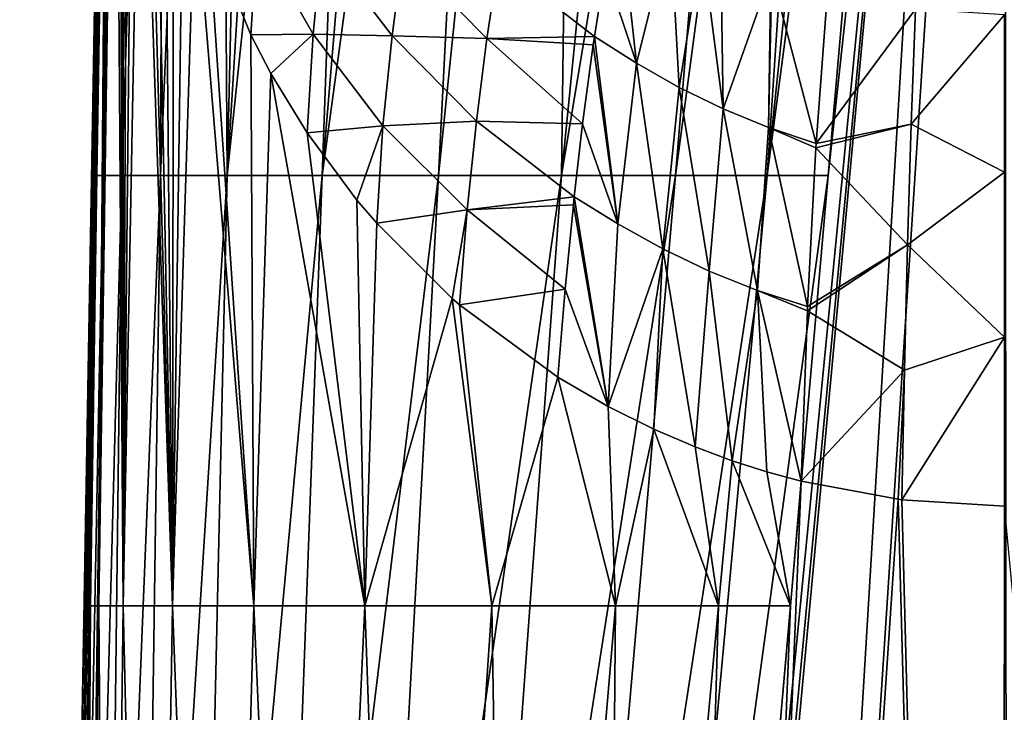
# Model space of a CAD drawing. Header units: millimetres. Extents: x -23 to 23, y 0 to 187.
# Tile 2 of 37: x -23 to 0, y 86 to 102. Entities that reach past the tile are written whole.
import ezdxf

# ---------------------------------------------------------------- set-up
doc = ezdxf.new("R2010")
doc.units = ezdxf.units.MM
doc.header["$LTSCALE"] = 83.635285
for name, color, linetype in [('1', 7, 'CONTINUOUS'), ('2', 7, 'CONTINUOUS'), ('42', 7, 'CONTINUOUS'), ('43', 7, 'CONTINUOUS'), ('44', 7, 'CONTINUOUS'), ('6', 7, 'CONTINUOUS'), ('7', 7, 'CONTINUOUS'), ('8', 7, 'CONTINUOUS')]:
    doc.layers.add(name, color=color, linetype=linetype)

msp = doc.modelspace()

# ---------------------------------------------------------------- linework, layer by layer
at = {"layer": '1', "color": 7, "linetype": 'CONTINUOUS'}
for points in [[(-21.811, 88.08, 5.106), (-21.609, 88.08, 6.82), (-21.382, 117.362, 2.547), (-21.811, 88.08, 5.106)], [(-21.382, 117.362, 2.547), (-21.609, 88.08, 6.82), (-21.359, 116.856, 3.036), (-21.382, 117.362, 2.547)], [(-21.359, 116.856, 3.036), (-21.609, 88.08, 6.82), (-21.329, 116.316, 3.489), (-21.359, 116.856, 3.036)], [(-21.329, 116.316, 3.489), (-21.609, 88.08, 6.82), (-21.288, 115.72, 3.978), (-21.329, 116.316, 3.489)], [(-21.288, 115.72, 3.978), (-21.609, 88.08, 6.82), (-21.224, 114.944, 4.592), (-21.288, 115.72, 3.978)], [(-21.609, 88.08, 6.82), (-21.034, 88.08, 9.283), (-21.224, 114.944, 4.592), (-21.609, 88.08, 6.82)], [(-21.224, 114.944, 4.592), (-21.034, 88.08, 9.283), (-21.114, 113.869, 5.406), (-21.224, 114.944, 4.592)], [(-21.114, 113.869, 5.406), (-21.034, 88.08, 9.283), (-21.034, 113.2, 5.907), (-21.114, 113.869, 5.406)], [(-21.034, 113.2, 5.907), (-21.034, 88.08, 9.283), (-20.928, 112.425, 6.486), (-21.034, 113.2, 5.907)], [(-20.928, 112.425, 6.486), (-21.034, 88.08, 9.283), (-20.789, 111.521, 7.151), (-20.928, 112.425, 6.486)], [(-20.789, 111.521, 7.151), (-21.034, 88.08, 9.283), (-20.605, 110.47, 7.911), (-20.789, 111.521, 7.151)], [(-21.034, 88.08, 9.283), (-19.856, 88.08, 12.235), (-20.605, 110.47, 7.911), (-21.034, 88.08, 9.283)], [(-20.605, 110.47, 7.911), (-19.856, 88.08, 12.235), (-20.45, 109.677, 8.479), (-20.605, 110.47, 7.911)], [(-20.45, 109.677, 8.479), (-19.856, 88.08, 12.235), (-20.263, 108.8, 9.103), (-20.45, 109.677, 8.479)], [(-20.263, 108.8, 9.103), (-19.856, 88.08, 12.235), (-20.035, 107.828, 9.787), (-20.263, 108.8, 9.103)], [(-20.035, 107.828, 9.787), (-19.856, 88.08, 12.235), (-19.832, 107.029, 10.344), (-20.035, 107.828, 9.787)], [(-19.832, 107.029, 10.344), (-19.856, 88.08, 12.235), (-19.595, 106.162, 10.941), (-19.832, 107.029, 10.344)], [(-19.595, 106.162, 10.941), (-19.856, 88.08, 12.235), (-19.317, 105.219, 11.58), (-19.595, 106.162, 10.941)], [(-19.856, 88.08, 12.235), (-17.911, 88.08, 15.264), (-19.317, 105.219, 11.58), (-19.856, 88.08, 12.235)], [(-19.317, 105.219, 11.58), (-17.911, 88.08, 15.264), (-18.991, 104.194, 12.265), (-19.317, 105.219, 11.58)], [(-18.991, 104.194, 12.265), (-17.911, 88.08, 15.264), (-17.985, 101.717, 14.026), (-18.991, 104.194, 12.265)], [(-17.985, 101.717, 14.026), (-17.911, 88.08, 15.264), (-17.504, 100.791, 14.732), (-17.985, 101.717, 14.026)], [(-17.911, 88.08, 15.264), (-15.264, 88.08, 17.911), (-17.504, 100.791, 14.732), (-17.911, 88.08, 15.264)], [(-17.504, 100.791, 14.732), (-15.264, 88.08, 17.911), (-16.642, 99.373, 15.837), (-17.504, 100.791, 14.732)], [(-16.642, 99.373, 15.837), (-15.264, 88.08, 17.911), (-15.455, 97.771, 17.098), (-16.642, 99.373, 15.837)], [(-15.455, 97.771, 17.098), (-15.264, 88.08, 17.911), (-14.98, 97.215, 17.538), (-15.455, 97.771, 17.098)], [(-14.98, 97.215, 17.538), (-15.264, 88.08, 17.911), (-13.178, 95.421, 18.933), (-14.98, 97.215, 17.538)], [(-15.264, 88.08, 17.911), (-12.235, 88.08, 19.856), (-13.178, 95.421, 18.933), (-15.264, 88.08, 17.911)], [(-13.178, 95.421, 18.933), (-12.235, 88.08, 19.856), (-13.006, 95.271, 19.047), (-13.178, 95.421, 18.933)], [(-13.006, 95.271, 19.047), (-12.235, 88.08, 19.856), (-10.653, 93.539, 20.319), (-13.006, 95.271, 19.047)], [(-12.235, 88.08, 19.856), (-9.283, 88.08, 21.034), (-10.653, 93.539, 20.319), (-12.235, 88.08, 19.856)], [(-10.653, 93.539, 20.319), (-9.283, 88.08, 21.034), (-9.459, 92.844, 20.794), (-10.653, 93.539, 20.319)], [(-9.459, 92.844, 20.794), (-9.283, 88.08, 21.034), (-8.363, 92.298, 21.142), (-9.459, 92.844, 20.794)], [(-9.283, 88.08, 21.034), (-6.819, 88.08, 21.608), (-8.363, 92.298, 21.142), (-9.283, 88.08, 21.034)], [(-8.363, 92.298, 21.142), (-6.819, 88.08, 21.608), (-7.377, 91.875, 21.388), (-8.363, 92.298, 21.142)], [(-7.377, 91.875, 21.388), (-6.819, 88.08, 21.608), (-6.492, 91.548, 21.564), (-7.377, 91.875, 21.388)], [(-6.819, 88.08, 21.608), (-5.106, 88.08, 21.811), (-6.492, 91.548, 21.564), (-6.819, 88.08, 21.608)], [(-6.492, 91.548, 21.564), (-5.106, 88.08, 21.811), (-5.666, 91.285, 21.69), (-6.492, 91.548, 21.564)], [(-5.666, 91.285, 21.69), (-5.106, 88.08, 21.811), (-4.846, 91.061, 21.768), (-5.666, 91.285, 21.69)], [(-22.242, 58.71, 7.674), (-21.991, 58.71, 9.532), (-21.811, 88.08, 5.106), (-22.242, 58.71, 7.674)], [(-21.991, 58.71, 9.532), (-21.394, 58.71, 11.766), (-21.609, 88.08, 6.82), (-21.991, 58.71, 9.532)], [(-21.811, 88.08, 5.106), (-21.991, 58.71, 9.532), (-21.609, 88.08, 6.82), (-21.811, 88.08, 5.106)], [(-21.609, 88.08, 6.82), (-21.394, 58.71, 11.766), (-21.034, 88.08, 9.283), (-21.609, 88.08, 6.82)], [(-21.394, 58.71, 11.766), (-20.341, 58.71, 14.216), (-21.034, 88.08, 9.283), (-21.394, 58.71, 11.766)], [(-21.034, 88.08, 9.283), (-20.341, 58.71, 14.216), (-19.856, 88.08, 12.235), (-21.034, 88.08, 9.283)], [(-20.341, 58.71, 14.216), (-18.741, 58.71, 16.633), (-19.856, 88.08, 12.235), (-20.341, 58.71, 14.216)], [(-19.856, 88.08, 12.235), (-18.741, 58.71, 16.633), (-17.911, 88.08, 15.264), (-19.856, 88.08, 12.235)], [(-18.741, 58.71, 16.633), (-16.633, 58.71, 18.741), (-17.911, 88.08, 15.264), (-18.741, 58.71, 16.633)], [(-17.911, 88.08, 15.264), (-16.633, 58.71, 18.741), (-15.264, 88.08, 17.911), (-17.911, 88.08, 15.264)], [(-16.633, 58.71, 18.741), (-14.216, 58.71, 20.341), (-15.264, 88.08, 17.911), (-16.633, 58.71, 18.741)], [(-15.264, 88.08, 17.911), (-14.216, 58.71, 20.341), (-12.235, 88.08, 19.856), (-15.264, 88.08, 17.911)], [(-14.216, 58.71, 20.341), (-11.766, 58.71, 21.394), (-12.235, 88.08, 19.856), (-14.216, 58.71, 20.341)], [(-12.235, 88.08, 19.856), (-11.766, 58.71, 21.394), (-9.283, 88.08, 21.034), (-12.235, 88.08, 19.856)], [(-11.766, 58.71, 21.394), (-9.532, 58.71, 21.99), (-9.283, 88.08, 21.034), (-11.766, 58.71, 21.394)], [(-9.532, 58.71, 21.99), (-7.674, 58.71, 22.242), (-6.819, 88.08, 21.608), (-9.532, 58.71, 21.99)], [(-9.283, 88.08, 21.034), (-9.532, 58.71, 21.99), (-6.819, 88.08, 21.608), (-9.283, 88.08, 21.034)], [(-6.819, 88.08, 21.608), (-7.674, 58.71, 22.242), (-5.106, 88.08, 21.811), (-6.819, 88.08, 21.608)]]:
    msp.add_3dface(points, dxfattribs=at)
at = {"layer": '2', "color": 7, "linetype": 'CONTINUOUS'}
for points in [[(-4.846, 91.061, 21.768), (-5.106, 88.08, 21.811), (-8.612, 0, 23.32), (-4.846, 91.061, 21.768)], [(-4.846, 91.061, 21.768), (-8.612, 0, 23.32), (-2.532, 90.626, 21.88), (-4.846, 91.061, 21.768)], [(-8.612, 0, 23.32), (-0.092, 0, 23.5), (-2.532, 90.626, 21.88), (-8.612, 0, 23.32)], [(-2.532, 90.626, 21.88), (-0.092, 0, 23.5), (-2.448, 90.616, 21.883), (-2.532, 90.626, 21.88)], [(-2.448, 90.616, 21.883), (-0.092, 0, 23.5), (0, 90.465, 21.924), (-2.448, 90.616, 21.883)], [(-0.092, 0, 23.5), (8.546, 0, 23.323), (0, 90.465, 21.924), (-0.092, 0, 23.5)], [(-5.106, 88.08, 21.811), (-7.674, 58.71, 22.242), (-8.612, 0, 23.32), (-5.106, 88.08, 21.811)]]:
    msp.add_3dface(points, dxfattribs=at)
at = {"layer": '42', "color": 7, "linetype": 'CONTINUOUS'}
for points in [[(-18.991, 104.194, 12.265), (-17.985, 101.717, 14.026), (-17.836, 104.069, 14.176), (-18.991, 104.194, 12.265)], [(-17.836, 104.069, 14.176), (-17.985, 101.717, 14.026), (-16.495, 101.73, 15.947), (-17.836, 104.069, 14.176)], [(-16.285, 103.898, 16.393), (-17.836, 104.069, 14.176), (-16.495, 101.73, 15.947), (-16.285, 103.898, 16.393)], [(-16.285, 103.898, 16.393), (-16.495, 101.73, 15.947), (-14.611, 101.688, 18.02), (-16.285, 103.898, 16.393)], [(-14.355, 103.663, 18.65), (-16.285, 103.898, 16.393), (-14.611, 101.688, 18.02), (-14.355, 103.663, 18.65)], [(-14.355, 103.663, 18.65), (-14.611, 101.688, 18.02), (-12.352, 101.626, 20.03), (-14.355, 103.663, 18.65)], [(-12.073, 103.447, 20.758), (-14.355, 103.663, 18.65), (-12.352, 101.626, 20.03), (-12.073, 103.447, 20.758)], [(-12.073, 103.447, 20.758), (-12.352, 101.626, 20.03), (-9.785, 101.673, 21.798), (-12.073, 103.447, 20.758)], [(-9.529, 103.286, 22.524), (-12.073, 103.447, 20.758), (-9.785, 101.673, 21.798), (-9.529, 103.286, 22.524)], [(-17.985, 101.717, 14.026), (-17.504, 100.791, 14.732), (-16.495, 101.73, 15.947), (-17.985, 101.717, 14.026)], [(-17.504, 100.791, 14.732), (-16.642, 99.373, 15.837), (-16.495, 101.73, 15.947), (-17.504, 100.791, 14.732)], [(-16.495, 101.73, 15.947), (-16.642, 99.373, 15.837), (-14.83, 99.544, 17.629), (-16.495, 101.73, 15.947)], [(-14.611, 101.688, 18.02), (-16.495, 101.73, 15.947), (-14.83, 99.544, 17.629), (-14.611, 101.688, 18.02)], [(-14.611, 101.688, 18.02), (-14.83, 99.544, 17.629), (-12.601, 99.654, 19.482), (-14.611, 101.688, 18.02)], [(-12.352, 101.626, 20.03), (-14.611, 101.688, 18.02), (-12.601, 99.654, 19.482), (-12.352, 101.626, 20.03)], [(-12.352, 101.626, 20.03), (-12.601, 99.654, 19.482), (-10.066, 99.594, 21.094), (-12.352, 101.626, 20.03)], [(-9.785, 101.673, 21.798), (-12.352, 101.626, 20.03), (-9.814, 101.474, 21.72), (-9.785, 101.673, 21.798)], [(-9.814, 101.474, 21.72), (-12.352, 101.626, 20.03), (-10.066, 99.594, 21.094), (-9.814, 101.474, 21.72)], [(-12.601, 99.654, 19.482), (-14.83, 99.544, 17.629), (-12.82, 97.533, 19.145), (-12.601, 99.654, 19.482)], [(-12.601, 99.654, 19.482), (-12.82, 97.533, 19.145), (-10.266, 97.848, 20.685), (-12.601, 99.654, 19.482)], [(-10.066, 99.594, 21.094), (-12.601, 99.654, 19.482), (-10.266, 97.848, 20.685), (-10.066, 99.594, 21.094)], [(-16.642, 99.373, 15.837), (-15.455, 97.771, 17.098), (-14.83, 99.544, 17.629), (-16.642, 99.373, 15.837)], [(-15.455, 97.771, 17.098), (-14.98, 97.215, 17.538), (-14.83, 99.544, 17.629), (-15.455, 97.771, 17.098)], [(-14.83, 99.544, 17.629), (-14.98, 97.215, 17.538), (-12.82, 97.533, 19.145), (-14.83, 99.544, 17.629)], [(-10.266, 97.848, 20.685), (-12.82, 97.533, 19.145), (-10.286, 97.656, 20.649), (-10.266, 97.848, 20.685)], [(-14.98, 97.215, 17.538), (-13.178, 95.421, 18.933), (-12.82, 97.533, 19.145), (-14.98, 97.215, 17.538)], [(-13.178, 95.421, 18.933), (-13.006, 95.271, 19.047), (-12.82, 97.533, 19.145), (-13.178, 95.421, 18.933)], [(-12.82, 97.533, 19.145), (-13.006, 95.271, 19.047), (-10.481, 95.645, 20.388), (-12.82, 97.533, 19.145)], [(-10.286, 97.656, 20.649), (-12.82, 97.533, 19.145), (-10.481, 95.645, 20.388), (-10.286, 97.656, 20.649)], [(-13.006, 95.271, 19.047), (-10.653, 93.539, 20.319), (-10.481, 95.645, 20.388), (-13.006, 95.271, 19.047)]]:
    msp.add_3dface(points, dxfattribs=at)
at = {"layer": '43', "color": 7, "linetype": 'CONTINUOUS'}
for points in [[(-9.214, 105.013, 23.499), (-9.529, 103.286, 22.524), (-8.782, 101.037, 22.136), (-9.214, 105.013, 23.499)], [(-7.971, 104.275, 23.84), (-9.214, 105.013, 23.499), (-8.782, 101.037, 22.136), (-7.971, 104.275, 23.84)], [(-7.761, 100.459, 22.421), (-7.971, 104.275, 23.84), (-8.782, 101.037, 22.136), (-7.761, 100.459, 22.421)], [(-7.22, 103.881, 24.011), (-7.971, 104.275, 23.84), (-7.761, 100.459, 22.421), (-7.22, 103.881, 24.011)], [(-6.713, 99.945, 22.654), (-7.22, 103.881, 24.011), (-7.761, 100.459, 22.421), (-6.713, 99.945, 22.654)], [(-6.769, 103.664, 24.102), (-7.22, 103.881, 24.011), (-6.713, 99.945, 22.654), (-6.769, 103.664, 24.102)], [(-5.572, 103.167, 24.284), (-6.769, 103.664, 24.102), (-6.713, 99.945, 22.654), (-5.572, 103.167, 24.284)], [(-9.529, 103.286, 22.524), (-9.785, 101.673, 21.798), (-8.782, 101.037, 22.136), (-9.529, 103.286, 22.524)], [(-5.627, 99.499, 22.823), (-5.572, 103.167, 24.284), (-6.713, 99.945, 22.654), (-5.627, 99.499, 22.823)], [(-5.553, 103.16, 24.286), (-5.572, 103.167, 24.284), (-5.627, 99.499, 22.823), (-5.553, 103.16, 24.286)], [(-4.489, 99.123, 22.942), (-5.553, 103.16, 24.286), (-5.627, 99.499, 22.823), (-4.489, 99.123, 22.942)], [(-4.224, 102.743, 24.414), (-5.553, 103.16, 24.286), (-4.489, 99.123, 22.942), (-4.224, 102.743, 24.414)], [(-9.785, 101.673, 21.798), (-9.814, 101.474, 21.72), (-9.228, 97.199, 21.082), (-9.785, 101.673, 21.798)], [(-9.785, 101.673, 21.798), (-9.228, 97.199, 21.082), (-8.782, 101.037, 22.136), (-9.785, 101.673, 21.798)], [(-9.814, 101.474, 21.72), (-10.066, 99.594, 21.094), (-9.228, 97.199, 21.082), (-9.814, 101.474, 21.72)], [(-9.228, 97.199, 21.082), (-8.154, 96.605, 21.418), (-8.782, 101.037, 22.136), (-9.228, 97.199, 21.082)], [(-8.154, 96.605, 21.418), (-7.761, 100.459, 22.421), (-8.782, 101.037, 22.136), (-8.154, 96.605, 21.418)], [(-8.154, 96.605, 21.418), (-7.043, 96.076, 21.693), (-7.761, 100.459, 22.421), (-8.154, 96.605, 21.418)], [(-7.043, 96.076, 21.693), (-6.713, 99.945, 22.654), (-7.761, 100.459, 22.421), (-7.043, 96.076, 21.693)], [(-7.043, 96.076, 21.693), (-5.892, 95.614, 21.898), (-6.713, 99.945, 22.654), (-7.043, 96.076, 21.693)], [(-5.892, 95.614, 21.898), (-5.627, 99.499, 22.823), (-6.713, 99.945, 22.654), (-5.892, 95.614, 21.898)], [(-10.066, 99.594, 21.094), (-10.266, 97.848, 20.685), (-9.228, 97.199, 21.082), (-10.066, 99.594, 21.094)], [(-5.892, 95.614, 21.898), (-4.697, 95.225, 22.036), (-5.627, 99.499, 22.823), (-5.892, 95.614, 21.898)], [(-5.627, 99.499, 22.823), (-4.697, 95.225, 22.036), (-4.495, 99.017, 22.908), (-5.627, 99.499, 22.823)], [(-4.489, 99.123, 22.942), (-5.627, 99.499, 22.823), (-4.495, 99.017, 22.908), (-4.489, 99.123, 22.942)], [(-9.459, 92.844, 20.794), (-10.266, 97.848, 20.685), (-10.286, 97.656, 20.649), (-9.459, 92.844, 20.794)], [(-10.266, 97.848, 20.685), (-9.459, 92.844, 20.794), (-9.228, 97.199, 21.082), (-10.266, 97.848, 20.685)], [(-9.459, 92.844, 20.794), (-10.286, 97.656, 20.649), (-10.481, 95.645, 20.388), (-9.459, 92.844, 20.794)], [(-9.228, 97.199, 21.082), (-9.459, 92.844, 20.794), (-8.154, 96.605, 21.418), (-9.228, 97.199, 21.082)], [(-9.459, 92.844, 20.794), (-8.363, 92.298, 21.142), (-8.154, 96.605, 21.418), (-9.459, 92.844, 20.794)], [(-8.363, 92.298, 21.142), (-7.377, 91.875, 21.388), (-8.154, 96.605, 21.418), (-8.363, 92.298, 21.142)], [(-8.154, 96.605, 21.418), (-7.377, 91.875, 21.388), (-7.043, 96.076, 21.693), (-8.154, 96.605, 21.418)], [(-7.377, 91.875, 21.388), (-6.492, 91.548, 21.564), (-7.043, 96.076, 21.693), (-7.377, 91.875, 21.388)], [(-7.043, 96.076, 21.693), (-6.492, 91.548, 21.564), (-5.892, 95.614, 21.898), (-7.043, 96.076, 21.693)], [(-10.653, 93.539, 20.319), (-9.459, 92.844, 20.794), (-10.481, 95.645, 20.388), (-10.653, 93.539, 20.319)], [(-6.492, 91.548, 21.564), (-5.666, 91.285, 21.69), (-5.892, 95.614, 21.898), (-6.492, 91.548, 21.564)], [(-5.666, 91.285, 21.69), (-4.846, 91.061, 21.768), (-5.892, 95.614, 21.898), (-5.666, 91.285, 21.69)], [(-5.892, 95.614, 21.898), (-4.846, 91.061, 21.768), (-4.701, 95.123, 22.021), (-5.892, 95.614, 21.898)], [(-4.697, 95.225, 22.036), (-5.892, 95.614, 21.898), (-4.701, 95.123, 22.021), (-4.697, 95.225, 22.036)]]:
    msp.add_3dface(points, dxfattribs=at)
at = {"layer": '44', "color": 7, "linetype": 'CONTINUOUS'}
for points in [[(-2.12, 102.331, 24.462), (-4.224, 102.743, 24.414), (-4.489, 99.123, 22.942), (-2.12, 102.331, 24.462)], [(-2.12, 102.331, 24.462), (-4.489, 99.123, 22.942), (-2.223, 99.581, 23.319), (-2.12, 102.331, 24.462)], [(0, 102.195, 24.483), (-2.12, 102.331, 24.462), (-2.223, 99.581, 23.319), (0, 102.195, 24.483)], [(0, 102.195, 24.483), (-2.223, 99.581, 23.319), (0, 98.434, 23.026), (0, 102.195, 24.483)], [(-4.489, 99.123, 22.942), (-4.495, 99.017, 22.908), (-2.223, 99.581, 23.319), (-4.489, 99.123, 22.942)], [(-2.223, 99.581, 23.319), (-4.495, 99.017, 22.908), (-2.311, 96.7, 22.498), (-2.223, 99.581, 23.319)], [(-2.223, 99.581, 23.319), (-2.311, 96.7, 22.498), (0, 98.434, 23.026), (-2.223, 99.581, 23.319)], [(-4.495, 99.017, 22.908), (-4.697, 95.225, 22.036), (-2.311, 96.7, 22.498), (-4.495, 99.017, 22.908)], [(0, 98.434, 23.026), (-2.311, 96.7, 22.498), (0, 94.493, 22.166), (0, 98.434, 23.026)], [(-4.697, 95.225, 22.036), (-4.701, 95.123, 22.021), (-2.311, 96.7, 22.498), (-4.697, 95.225, 22.036)], [(-2.311, 96.7, 22.498), (-4.701, 95.123, 22.021), (-2.384, 93.707, 22.012), (-2.311, 96.7, 22.498)], [(-2.311, 96.7, 22.498), (-2.384, 93.707, 22.012), (0, 94.493, 22.166), (-2.311, 96.7, 22.498)], [(-4.701, 95.123, 22.021), (-4.846, 91.061, 21.768), (-2.384, 93.707, 22.012), (-4.701, 95.123, 22.021)], [(-2.448, 90.616, 21.883), (0, 90.465, 21.924), (0, 94.493, 22.166), (-2.448, 90.616, 21.883)], [(-2.384, 93.707, 22.012), (-2.448, 90.616, 21.883), (0, 94.493, 22.166), (-2.384, 93.707, 22.012)], [(-4.846, 91.061, 21.768), (-2.532, 90.626, 21.88), (-2.384, 93.707, 22.012), (-4.846, 91.061, 21.768)], [(-2.532, 90.626, 21.88), (-2.448, 90.616, 21.883), (-2.384, 93.707, 22.012), (-2.532, 90.626, 21.88)]]:
    msp.add_3dface(points, dxfattribs=at)
at = {"layer": '6', "color": 7, "linetype": 'CONTINUOUS'}
for points in [[(-12.806, 0, -23.102), (-9.942, 32.763, -22.622), (-0.666, 131.018, -21.208), (-12.806, 0, -23.102)], [(-8.54, 0, -23.323), (-12.806, 0, -23.102), (-0.666, 131.018, -21.208), (-8.54, 0, -23.323)], [(-9.942, 32.763, -22.622), (-7.075, 65.559, -22.142), (-0.666, 131.018, -21.208), (-9.942, 32.763, -22.622)], [(-0.002, 131.017, -21.217), (-8.54, 0, -23.323), (-0.666, 131.018, -21.208), (-0.002, 131.017, -21.217)], [(0.122, 0, -23.5), (-8.54, 0, -23.323), (-0.002, 131.017, -21.217), (0.122, 0, -23.5)], [(-7.075, 65.559, -22.142), (-4.208, 98.355, -21.661), (-0.666, 131.018, -21.208), (-7.075, 65.559, -22.142)], [(-4.208, 98.355, -21.661), (-1.353, 131.019, -21.182), (-0.666, 131.018, -21.208), (-4.208, 98.355, -21.661)], [(0.665, 131.018, -21.208), (0.122, 0, -23.5), (-0.002, 131.017, -21.217), (0.665, 131.018, -21.208)]]:
    msp.add_3dface(points, dxfattribs=at)
at = {"layer": '7', "color": 7, "linetype": 'CONTINUOUS'}
for points in [[(-21.661, 98.355, -4.208), (-21.182, 131.019, -1.353), (-21.115, 131.022, -2.252), (-21.661, 98.355, -4.208)], [(-21.506, 98.355, -5.661), (-21.661, 98.355, -4.208), (-21.115, 131.022, -2.252), (-21.506, 98.355, -5.661)], [(-21.065, 98.355, -7.847), (-21.506, 98.355, -5.661), (-20.964, 131.026, -3.475), (-21.065, 98.355, -7.847)], [(-20.964, 131.026, -3.475), (-21.506, 98.355, -5.661), (-21.115, 131.022, -2.252), (-20.964, 131.026, -3.475)], [(-20.137, 98.355, -10.568), (-21.065, 98.355, -7.847), (-20.004, 131.038, -7.276), (-20.137, 98.355, -10.568)], [(-20.004, 131.038, -7.276), (-21.065, 98.355, -7.847), (-20.643, 131.032, -5.113), (-20.004, 131.038, -7.276)], [(-20.643, 131.032, -5.113), (-21.065, 98.355, -7.847), (-20.964, 131.026, -3.475), (-20.643, 131.032, -5.113)], [(-18.551, 98.355, -13.508), (-20.137, 98.355, -10.568), (-18.772, 131.046, -10.08), (-18.551, 98.355, -13.508)], [(-18.772, 131.046, -10.08), (-20.137, 98.355, -10.568), (-20.004, 131.038, -7.276), (-18.772, 131.046, -10.08)], [(-17.778, 131.049, -11.762), (-18.551, 98.355, -13.508), (-18.772, 131.046, -10.08), (-17.778, 131.049, -11.762)], [(-16.282, 98.355, -16.282), (-18.551, 98.355, -13.508), (-15.114, 131.052, -15.045), (-16.282, 98.355, -16.282)], [(-15.114, 131.052, -15.045), (-18.551, 98.355, -13.508), (-16.529, 131.051, -13.471), (-15.114, 131.052, -15.045)], [(-16.529, 131.051, -13.471), (-18.551, 98.355, -13.508), (-17.778, 131.049, -11.762), (-16.529, 131.051, -13.471)], [(-13.546, 131.051, -16.468), (-16.282, 98.355, -16.282), (-15.114, 131.052, -15.045), (-13.546, 131.051, -16.468)], [(-11.843, 131.049, -17.725), (-16.282, 98.355, -16.282), (-13.546, 131.051, -16.468), (-11.843, 131.049, -17.725)], [(-13.508, 98.355, -18.551), (-16.282, 98.355, -16.282), (-11.843, 131.049, -17.725), (-13.508, 98.355, -18.551)], [(-10.146, 131.046, -18.737), (-13.508, 98.355, -18.551), (-11.843, 131.049, -17.725), (-10.146, 131.046, -18.737)], [(-10.568, 98.355, -20.137), (-13.508, 98.355, -18.551), (-10.146, 131.046, -18.737), (-10.568, 98.355, -20.137)], [(-7.319, 131.039, -19.989), (-10.568, 98.355, -20.137), (-10.146, 131.046, -18.737), (-7.319, 131.039, -19.989)], [(-5.139, 131.032, -20.637), (-10.568, 98.355, -20.137), (-7.319, 131.039, -19.989), (-5.139, 131.032, -20.637)], [(-7.847, 98.355, -21.065), (-10.568, 98.355, -20.137), (-5.139, 131.032, -20.637), (-7.847, 98.355, -21.065)], [(-3.489, 131.026, -20.962), (-7.847, 98.355, -21.065), (-5.139, 131.032, -20.637), (-3.489, 131.026, -20.962)], [(-5.661, 98.355, -21.506), (-7.847, 98.355, -21.065), (-3.489, 131.026, -20.962), (-5.661, 98.355, -21.506)], [(-2.257, 131.022, -21.115), (-5.661, 98.355, -21.506), (-3.489, 131.026, -20.962), (-2.257, 131.022, -21.115)], [(-1.353, 131.019, -21.182), (-5.661, 98.355, -21.506), (-2.257, 131.022, -21.115), (-1.353, 131.019, -21.182)], [(-1.353, 131.019, -21.182), (-4.208, 98.355, -21.661), (-5.661, 98.355, -21.506), (-1.353, 131.019, -21.182)], [(-21.661, 98.355, -4.208), (-21.506, 98.355, -5.661), (-22.142, 65.559, -7.075), (-21.661, 98.355, -4.208)], [(-22.142, 65.559, -7.075), (-21.506, 98.355, -5.661), (-21.939, 65.559, -8.694), (-22.142, 65.559, -7.075)], [(-21.506, 98.355, -5.661), (-21.065, 98.355, -7.847), (-21.939, 65.559, -8.694), (-21.506, 98.355, -5.661)], [(-21.065, 98.355, -7.847), (-21.462, 65.559, -10.7), (-21.939, 65.559, -8.694), (-21.065, 98.355, -7.847)], [(-21.065, 98.355, -7.847), (-20.137, 98.355, -10.568), (-21.462, 65.559, -10.7), (-21.065, 98.355, -7.847)], [(-20.137, 98.355, -10.568), (-20.612, 65.559, -12.97), (-21.462, 65.559, -10.7), (-20.137, 98.355, -10.568)], [(-20.137, 98.355, -10.568), (-18.551, 98.355, -13.508), (-20.612, 65.559, -12.97), (-20.137, 98.355, -10.568)], [(-18.551, 98.355, -13.508), (-19.293, 65.559, -15.312), (-20.612, 65.559, -12.97), (-18.551, 98.355, -13.508)], [(-18.551, 98.355, -13.508), (-16.282, 98.355, -16.282), (-19.293, 65.559, -15.312), (-18.551, 98.355, -13.508)], [(-16.282, 98.355, -16.282), (-17.489, 65.559, -17.489), (-19.293, 65.559, -15.312), (-16.282, 98.355, -16.282)], [(-16.282, 98.355, -16.282), (-13.508, 98.355, -18.551), (-17.489, 65.559, -17.489), (-16.282, 98.355, -16.282)], [(-13.508, 98.355, -18.551), (-15.312, 65.559, -19.293), (-17.489, 65.559, -17.489), (-13.508, 98.355, -18.551)], [(-13.508, 98.355, -18.551), (-10.568, 98.355, -20.137), (-15.312, 65.559, -19.293), (-13.508, 98.355, -18.551)], [(-10.568, 98.355, -20.137), (-12.97, 65.559, -20.612), (-15.312, 65.559, -19.293), (-10.568, 98.355, -20.137)], [(-10.568, 98.355, -20.137), (-7.847, 98.355, -21.065), (-12.97, 65.559, -20.612), (-10.568, 98.355, -20.137)], [(-7.847, 98.355, -21.065), (-10.7, 65.559, -21.462), (-12.97, 65.559, -20.612), (-7.847, 98.355, -21.065)], [(-7.847, 98.355, -21.065), (-5.661, 98.355, -21.506), (-10.7, 65.559, -21.462), (-7.847, 98.355, -21.065)], [(-5.661, 98.355, -21.506), (-8.694, 65.559, -21.939), (-10.7, 65.559, -21.462), (-5.661, 98.355, -21.506)], [(-4.208, 98.355, -21.661), (-7.075, 65.559, -22.142), (-8.694, 65.559, -21.939), (-4.208, 98.355, -21.661)], [(-5.661, 98.355, -21.506), (-4.208, 98.355, -21.661), (-8.694, 65.559, -21.939), (-5.661, 98.355, -21.506)]]:
    msp.add_3dface(points, dxfattribs=at)
at = {"layer": '8', "color": 7, "linetype": 'CONTINUOUS'}
for points in [[(-23.5, 0, -0.121), (-21.421, 119.302, 0), (-21.208, 131.018, -0.672), (-23.5, 0, -0.121)], [(-23.32, 0, -8.608), (-23.5, 0, -0.121), (-21.208, 131.018, -0.672), (-23.32, 0, -8.608)], [(-21.182, 131.019, -1.353), (-21.661, 98.355, -4.208), (-23.32, 0, -8.608), (-21.182, 131.019, -1.353)], [(-21.182, 131.019, -1.353), (-23.32, 0, -8.608), (-21.208, 131.018, -0.672), (-21.182, 131.019, -1.353)], [(-23.322, 0, 8.54), (-21.421, 119.302, 0), (-23.5, 0, -0.121), (-23.322, 0, 8.54)], [(-21.421, 119.282, 0.167), (-21.421, 119.302, 0), (-23.322, 0, 8.54), (-21.421, 119.282, 0.167)], [(-21.421, 119.216, 0.354), (-21.421, 119.282, 0.167), (-23.322, 0, 8.54), (-21.421, 119.216, 0.354)], [(-21.421, 119.1, 0.553), (-21.421, 119.216, 0.354), (-23.322, 0, 8.54), (-21.421, 119.1, 0.553)], [(-21.42, 118.94, 0.764), (-21.421, 119.1, 0.553), (-23.322, 0, 8.54), (-21.42, 118.94, 0.764)], [(-21.419, 118.816, 0.914), (-21.42, 118.94, 0.764), (-23.322, 0, 8.54), (-21.419, 118.816, 0.914)], [(-21.417, 118.681, 1.072), (-21.419, 118.816, 0.914), (-23.322, 0, 8.54), (-21.417, 118.681, 1.072)], [(-21.415, 118.534, 1.242), (-21.417, 118.681, 1.072), (-23.322, 0, 8.54), (-21.415, 118.534, 1.242)], [(-21.412, 118.375, 1.424), (-21.415, 118.534, 1.242), (-23.322, 0, 8.54), (-21.412, 118.375, 1.424)], [(-23.102, 0, 12.806), (-21.412, 118.375, 1.424), (-23.322, 0, 8.54), (-23.102, 0, 12.806)], [(-21.412, 118.375, 1.424), (-23.102, 0, 12.806), (-21.409, 118.202, 1.617), (-21.412, 118.375, 1.424)], [(-21.409, 118.202, 1.617), (-23.102, 0, 12.806), (-21.404, 118.014, 1.824), (-21.409, 118.202, 1.617)], [(-21.404, 118.014, 1.824), (-23.102, 0, 12.806), (-21.4, 117.864, 1.989), (-21.404, 118.014, 1.824)], [(-21.4, 117.864, 1.989), (-23.102, 0, 12.806), (-21.395, 117.706, 2.164), (-21.4, 117.864, 1.989)], [(-21.395, 117.706, 2.164), (-23.102, 0, 12.806), (-21.389, 117.539, 2.35), (-21.395, 117.706, 2.164)], [(-23.102, 0, 12.806), (-22.672, 29.34, 10.241), (-21.389, 117.539, 2.35), (-23.102, 0, 12.806)], [(-22.672, 29.34, 10.241), (-22.242, 58.71, 7.674), (-21.389, 117.539, 2.35), (-22.672, 29.34, 10.241)], [(-22.242, 58.71, 7.674), (-21.811, 88.08, 5.106), (-21.389, 117.539, 2.35), (-22.242, 58.71, 7.674)], [(-21.811, 88.08, 5.106), (-21.382, 117.362, 2.547), (-21.389, 117.539, 2.35), (-21.811, 88.08, 5.106)], [(-21.661, 98.355, -4.208), (-22.142, 65.559, -7.075), (-23.32, 0, -8.608), (-21.661, 98.355, -4.208)]]:
    msp.add_3dface(points, dxfattribs=at)

doc.saveas('drawing.dxf')
